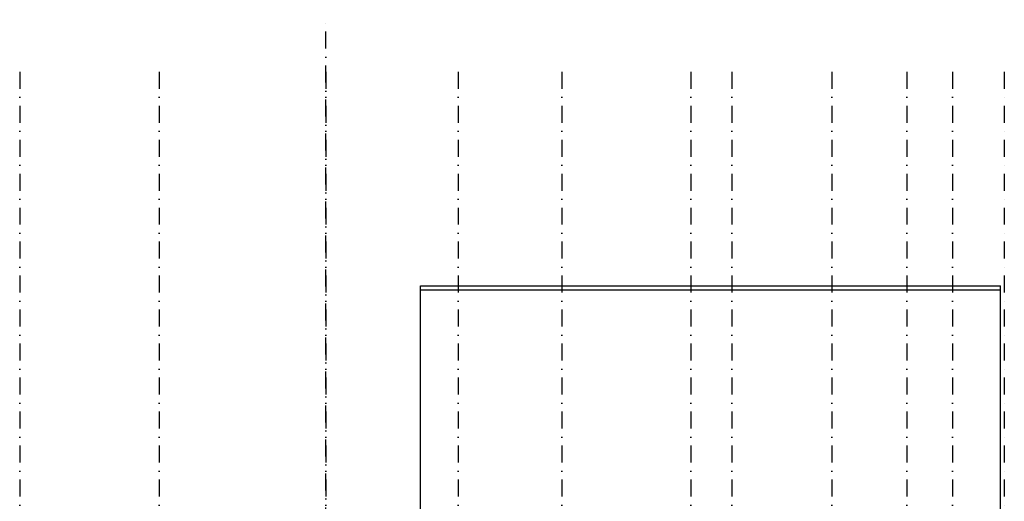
# Model space of a CAD drawing. Extents: x 0 to 297174, y -27731 to 163980.
# Tile 115 of 152: x 175219 to 189709, y 103994 to 111081. Entities that reach past the tile are written whole.
import ezdxf

# ---------------------------------------------------------------- set-up
doc = ezdxf.new("R2010")
doc.units = 0
doc.header["$LTSCALE"] = 5
doc.header["$MEASUREMENT"] = 0
doc.linetypes.add('DASHDOT', pattern=[1, 0.5, -0.25, 0, -0.25])
doc.linetypes.add('DD1', pattern=[2.66667, 1.66667, -0.5, 0, -0.5])
doc.layers.add('A--L21D1_BUITENWAND', color=1, linetype='CONTINUOUS')
doc.layers.add('STRAMIEN', color=8, linetype='DD1')

msp = doc.modelspace()

# ---------------------------------------------------------------- linework, layer by layer
at = {"layer": 'A--L21D1_BUITENWAND'}
for p, q in [((181116.6, 107165.1), (189654.6, 107165.1)), ((181116.6, 103114.9), (181116.6, 107165.1)), ((181116.6, 107105.1), (189654.6, 107105.1)), ((189654.6, 103024.3), (189654.6, 107165.1))]:
    msp.add_line(p, q, dxfattribs=at)
at = {"layer": 'STRAMIEN', "linetype": 'DASHDOT', "ltscale": 100}
for p, q in [((179722.6, 102654.6), (179722.6, 111080.8)), ((175218.7, 110315), (175218.7, 90172.2)), ((177272.6, 110315), (177272.6, 90172.2)), ((179722.6, 110315), (179722.6, 90172.2)), ((181672.6, 110315), (181672.6, 90172.2)), ((183197.6, 110315), (183197.6, 90754.3)), ((185097.6, 110315), (185097.6, 90754.3)), ((185697.6, 110315), (185697.6, 90754.3)), ((187172.6, 110315), (187172.6, 90172.2)), ((188272.6, 110315), (188272.6, 90172.2)), ((188947.6, 110315), (188947.6, 90172.2)), ((189708.6, 110315), (189708.6, 90754.3))]:
    msp.add_line(p, q, dxfattribs=at)

doc.saveas('drawing.dxf')
